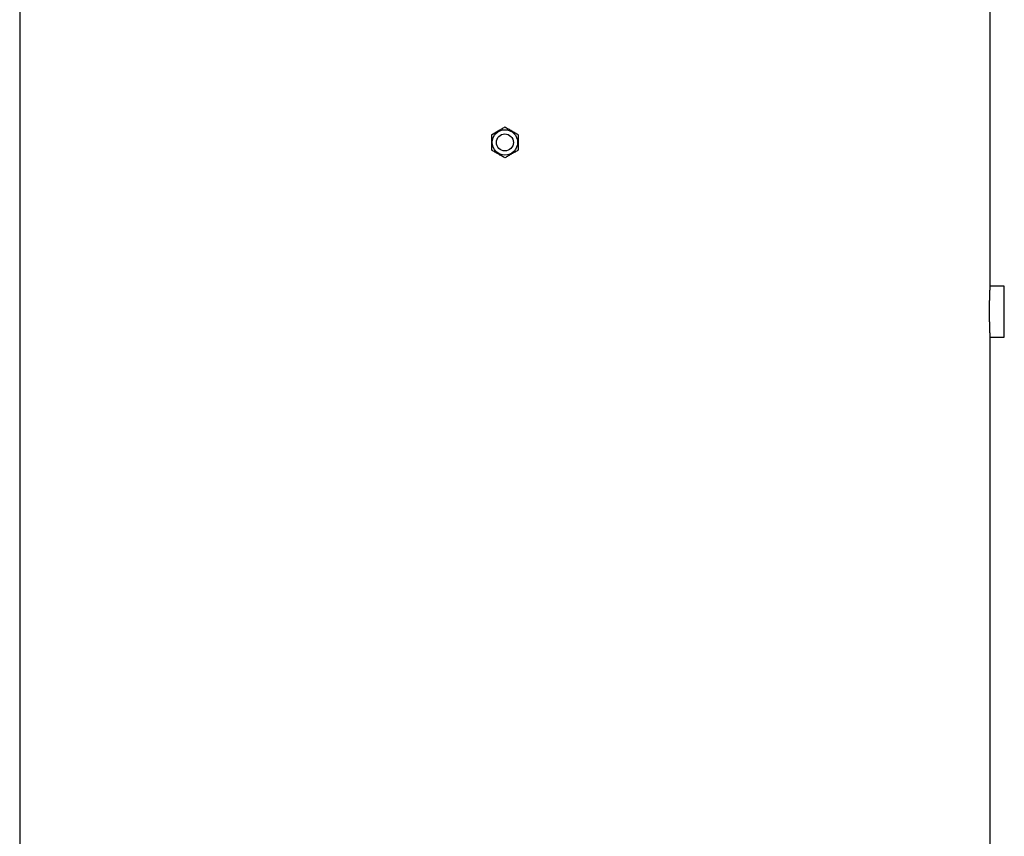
# Model space of a CAD drawing. Header units: millimetres. Extents: x 1573 to 5352, y 842 to 6038.
# Tile 21 of 24: x 1814 to 3210, y 3440 to 4598. Entities that reach past the tile are written whole.
import ezdxf

# ---------------------------------------------------------------- set-up
doc = ezdxf.new("R2010")
doc.units = ezdxf.units.MM
doc.header["$LTSCALE"] = 2

msp = doc.modelspace()

# ---------------------------------------------------------------- linework, layer by layer
at = {"color": 7, "linetype": 'Continuous', "lineweight": 25}
for p, q in [((1813.8, 4623.8), (1813.8, 2373.8)), ((3189.8, 4219.7), (3189.8, 4623.8)), ((3209.8, 4219.8), (3189.8, 4219.8)), ((3209.8, 4147.8), (3209.8, 4219.8)), ((3189.8, 2373.8), (3189.8, 4147.9)), ((3189.8, 4147.8), (3209.8, 4147.8))]:
    msp.add_line(p, q, dxfattribs=at)
for radius in [18, 12]:
    msp.add_circle((2501.8, 4423.8), radius, dxfattribs=at)
for points, knots in [([(2482.8, 4434.7), (2484.4, 4435.6), (2485.9, 4436.5), (2489.1, 4438.4), (2490.7, 4439.3), (2493.1, 4440.7), (2493.9, 4441.1), (2495.5, 4442.1), (2496.3, 4442.5), (2498.7, 4443.9), (2500.3, 4444.8), (2501.8, 4445.7)], [0, 0, 0, 0, 0.25, 0.25, 0.5, 0.5, 0.625, 0.625, 0.75, 0.75, 1, 1, 1, 1]), ([(2501.8, 4445.7), (2503.4, 4444.8), (2504.9, 4443.9), (2508.1, 4442.1), (2509.7, 4441.2), (2512.1, 4439.8), (2512.9, 4439.3), (2514.5, 4438.4), (2515.3, 4437.9), (2517.7, 4436.5), (2519.3, 4435.6), (2520.8, 4434.7)], [0, 0, 0, 0, 0.25, 0.25, 0.5, 0.5, 0.625, 0.625, 0.75, 0.75, 1, 1, 1, 1]), ([(2482.8, 4434.7), (2482.8, 4432.9), (2482.8, 4431.1), (2482.8, 4427.5), (2482.8, 4425.6), (2482.8, 4421.9), (2482.8, 4420), (2482.8, 4416.4), (2482.8, 4414.6), (2482.8, 4412.8)], [0, 0, 0, 0, 0.25, 0.25, 0.5, 0.5, 0.75, 0.75, 1, 1, 1, 1]), ([(2520.8, 4434.7), (2520.8, 4432.9), (2520.8, 4431.1), (2520.8, 4427.5), (2520.8, 4425.6), (2520.8, 4421.9), (2520.8, 4420), (2520.8, 4416.4), (2520.8, 4414.6), (2520.8, 4412.8)], [0, 0, 0, 0, 0.25, 0.25, 0.5, 0.5, 0.75, 0.75, 1, 1, 1, 1]), ([(2501.8, 4401.8), (2500.3, 4402.7), (2498.7, 4403.6), (2495.6, 4405.4), (2494, 4406.4), (2491.5, 4407.8), (2490.7, 4408.2), (2489.1, 4409.2), (2488.3, 4409.6), (2486, 4411), (2484.4, 4411.9), (2482.8, 4412.8)], [0, 0, 0, 0, 0.25, 0.25, 0.5, 0.5, 0.625, 0.625, 0.75, 0.75, 1, 1, 1, 1]), ([(2520.8, 4412.8), (2519.3, 4411.9), (2517.7, 4411), (2514.6, 4409.2), (2513, 4408.3), (2510.5, 4406.9), (2509.7, 4406.4), (2508.1, 4405.5), (2507.3, 4405), (2505, 4403.6), (2503.4, 4402.7), (2501.8, 4401.8)], [0, 0, 0, 0, 0.25, 0.25, 0.5, 0.5, 0.625, 0.625, 0.75, 0.75, 1, 1, 1, 1]), ([(3189.8, 4147.9), (3189.8, 4147.9), (3189.8, 4147.9), (3189.8, 4149.1), (3189.7, 4151.2), (3189.5, 4154.3), (3189.4, 4158.2), (3189.2, 4162.9), (3189.1, 4168.2), (3189, 4173.9), (3188.9, 4179.9), (3188.9, 4186), (3188.9, 4192), (3189, 4197.8), (3189.2, 4203.2), (3189.3, 4208), (3189.5, 4212.2), (3189.6, 4215.5), (3189.7, 4218), (3189.8, 4219.5), (3189.8, 4219.7), (3189.8, 4219.7)], [0, 0, 0, 0, 0.036702, 0.089554, 0.143937, 0.196817, 0.251226, 0.304168, 0.358644, 0.411586, 0.466066, 0.518945, 0.573359, 0.626211, 0.680593, 0.733496, 0.787929, 0.840881, 0.895369, 0.948292, 1, 1, 1, 1])]:
    msp.add_open_spline(points, degree=3, knots=knots, dxfattribs=at)

doc.saveas('drawing.dxf')
